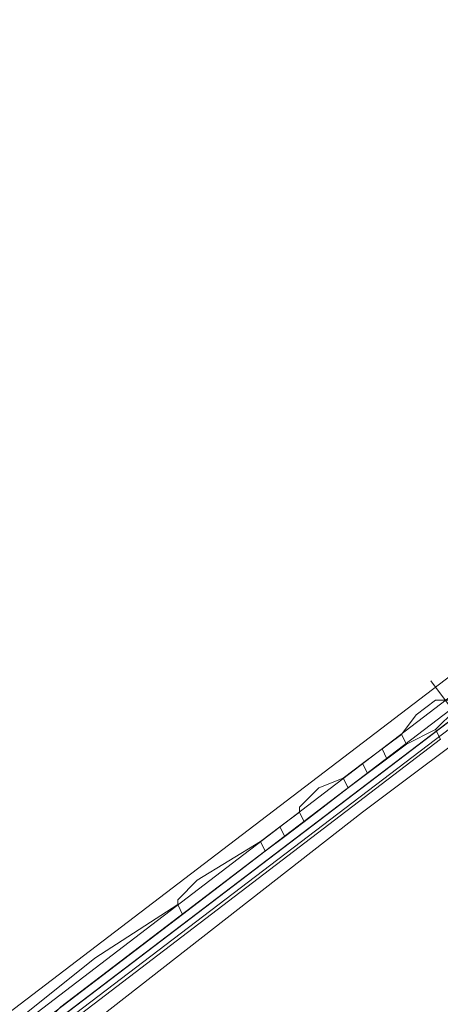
# Model space of a CAD drawing. Header units: metres. Extents: x 92810 to 93633, y 464687 to 465459.
# Tile 120 of 256: x 92902.57 to 92908.75, y 465138.5 to 465152.96. Entities that reach past the tile are written whole.
import ezdxf
from ezdxf.lldxf.tags import DXFTag

# ---------------------------------------------------------------- set-up
doc = ezdxf.new("R2010")
doc.units = ezdxf.units.M
for name, color, linetype, lineweight, transparency in [('B-OI-KL-DATA_KPN-G', 90, 'SI_B_DATA_KPN', 18, 0.4), ('B-OI-KL-DATA_LIANDER-G', 90, 'SI_B_DATA_LIANDER', 18, 0.4), ('B-OI-KL-ET_HS_LIANDER-G', 10, 'SI_B_ET_HS_LIANDON', 18, 0.4), ('B-WE-KL-DATA-G', 90, 'KL-DATA-N', 18, 0.4)]:
    doc.layers.add(name, color=color, linetype=linetype, lineweight=lineweight, transparency=transparency)
doc.styles.get("Standard").update_dxf_attribs({"font": 'isocp.shx'})
tags = doc.linetypes.add('KL-DATA-N', pattern='A,4,-1,[101,NLCS.SHX,S=0.5,R=0,X=0,Y=0],-1,4,-1,["D",Standard,S=1,R=0,X=-0.25,Y=-0.5],-1.5', length=12.5).pattern_tags.tags
tags[18] = DXFTag(74, 10)
doc.linetypes.add('SI_B_DATA_KPN', pattern='A,5,-2,["KPN",Standard,S=1.5,R=0,X=-0.51,Y=-0.75],-8', length=15)
doc.linetypes.add('SI_B_DATA_LIANDER', pattern='A,5,-2,["LI-DATA",Standard,S=1.5,R=0,X=-0.51,Y=-0.75],-11', length=18)
doc.linetypes.add('SI_B_ET_HS_LIANDON', pattern='A,5,-2,["LI-HS",Standard,S=1.5,R=0,X=-0.51,Y=-0.75],-10', length=17)

msp = doc.modelspace()

# ---------------------------------------------------------------- linework, layer by layer
at = {"layer": 'B-OI-KL-DATA_KPN-G', "flags": 128}
msp.add_lwpolyline([(92909.25, 465142.393), (92908.607, 465143.25)], dxfattribs=at)
at = {"layer": 'B-OI-KL-DATA_LIANDER-G'}
for p, q in [((92908.179, 465142.464), (92907.607, 465142.036)), ((92908.25, 465142.321), (92907.393, 465141.679))]:
    msp.add_line(p, q, dxfattribs=at)
at = {"layer": 'B-OI-KL-DATA_LIANDER-G', "flags": 128}
for points in [[(92908.893, 465142.964), (92908.679, 465142.964), (92908.393, 465142.75), (92908.179, 465142.464)], [(92908.964, 465142.821), (92908.679, 465142.536)], [(92908.179, 465142.464), (92908.25, 465142.321)], [(92908.679, 465142.536), (92908.25, 465142.321)], [(92908.679, 465142.536), (92908.75, 465142.393)], [(92908.75, 465142.393), (92896.321, 465132.893)], [(92907.893, 465142.25), (92907.964, 465142.107)], [(92907.607, 465142.036), (92907.321, 465141.821)], [(92907.607, 465142.036), (92907.679, 465141.893)], [(92907.321, 465141.821), (92906.964, 465141.679), (92906.679, 465141.393), (92906.679, 465141.321)], [(92907.321, 465141.821), (92907.393, 465141.679)], [(92907.393, 465141.679), (92906.75, 465141.179)], [(92906.679, 465141.321), (92906.393, 465141.107)], [(92906.679, 465141.321), (92906.75, 465141.179)], [(92906.75, 465141.179), (92906.464, 465140.964)], [(92906.393, 465141.107), (92906.107, 465140.893)], [(92906.393, 465141.107), (92906.464, 465140.964)], [(92906.107, 465140.893), (92905.179, 465140.321), (92904.893, 465140.036), (92904.893, 465139.964)], [(92906.107, 465140.893), (92906.179, 465140.75)], [(92906.464, 465140.964), (92906.179, 465140.75)], [(92906.179, 465140.75), (92904.964, 465139.821)], [(92904.893, 465139.964), (92903.679, 465139.179), (92902.25, 465138.036), (92893.893, 465131.679), (92893.893, 465131.393)], [(92904.893, 465139.964), (92904.964, 465139.821)], [(92904.964, 465139.821), (92896.536, 465133.393), (92896.25, 465133.107), (92896.25, 465133.036)]]:
    msp.add_lwpolyline(points, dxfattribs=at)
at = {"layer": 'B-OI-KL-ET_HS_LIANDER-G', "flags": 128}
for points in [[(92902.964, 465138.036), (92920.964, 465151.75)], [(92897.179, 465133.179), (92907.607, 465141.321), (92911.607, 465144.321), (92920.964, 465151.393)], [(92893.893, 465131.75), (92893.821, 465131.821), (92894.107, 465132.036), (92911.607, 465145.393)], [(92911.536, 465145.036), (92899.107, 465135.536)], [(92911.607, 465144.893), (92903.179, 465138.464), (92902.893, 465138.179), (92902.893, 465138.107)]]:
    msp.add_lwpolyline(points, dxfattribs=at)
at = {"layer": 'B-WE-KL-DATA-G'}
for points in [[(92831.13, 465088.998), (92833.255, 465089.927), (92837.311, 465091.864), (92841.33, 465093.922), (92845.312, 465096.087), (92849.252, 465098.359), (92853.129, 465100.757), (92856.947, 465103.273), (92860.673, 465105.92), (92922.398, 465152.959)], [(92831.131, 465088.998), (92833.26, 465089.93), (92837.31, 465091.86), (92841.33, 465093.92), (92845.31, 465096.09), (92849.25, 465098.36), (92853.13, 465100.76), (92856.95, 465103.27), (92860.67, 465105.92), (92921, 465151.896)]]:
    msp.add_lwpolyline(points, dxfattribs=at)

doc.saveas('drawing.dxf')
